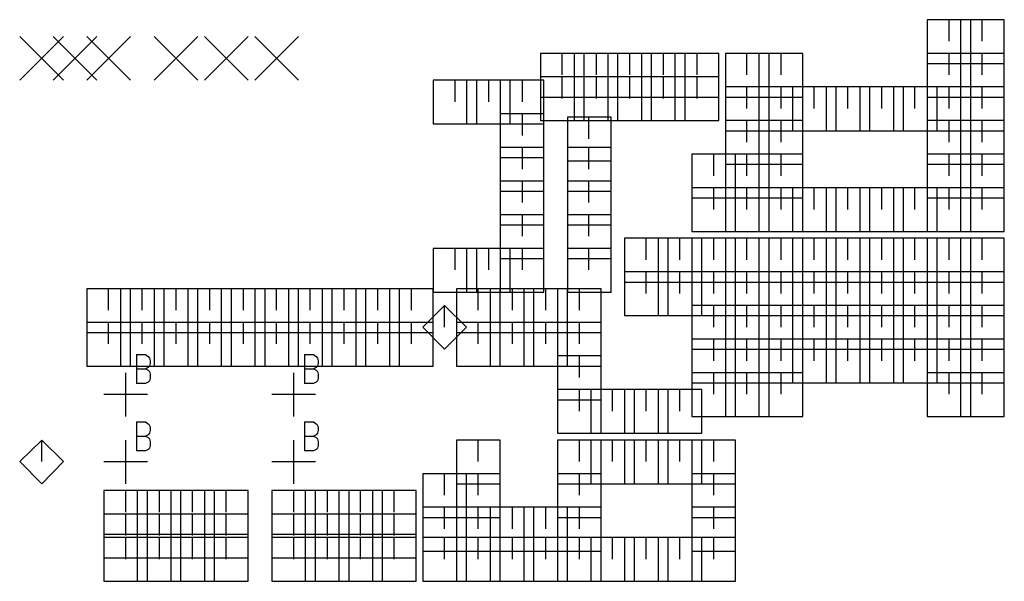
# Model space of a CAD drawing. Extents: x 11.9 to 28.1, y 10.8 to 21.2.
# Tile 9 of 45: x 15 to 16.5, y 17.9 to 18.7. Entities that reach past the tile are written whole.
import ezdxf

# ---------------------------------------------------------------- set-up
doc = ezdxf.new("R2010")
doc.units = 0
doc.header["$MEASUREMENT"] = 0
doc.layers.add('LAYNR1', color=2, linetype='Continuous')

msp = doc.modelspace()

# ---------------------------------------------------------------- linework, layer by layer
at = {"layer": 'LAYNR1', "color": 7}
for points in [[(16.455, 18.723), (16.39, 18.723)], [(16.39, 18.723), (16.39, 18.658)], [(16.423, 18.691), (16.423, 18.723)], [(16.505, 18.723), (16.44, 18.723)], [(16.44, 18.723), (16.44, 18.658)], [(16.455, 18.658), (16.455, 18.723)], [(16.472, 18.691), (16.472, 18.723)], [(16.505, 18.658), (16.505, 18.723)], [(15.04, 18.633), (15.105, 18.698)], [(15.04, 18.698), (15.105, 18.633)], [(15.09, 18.633), (15.155, 18.698)], [(15.09, 18.698), (15.155, 18.633)], [(15.14, 18.633), (15.205, 18.698)], [(15.14, 18.698), (15.205, 18.633)], [(15.24, 18.633), (15.305, 18.698)], [(15.24, 18.698), (15.305, 18.633)], [(15.315, 18.633), (15.38, 18.698)], [(15.315, 18.698), (15.38, 18.633)], [(15.39, 18.633), (15.455, 18.698)], [(15.39, 18.698), (15.455, 18.633)], [(15.88, 18.673), (15.815, 18.673)], [(15.815, 18.673), (15.815, 18.608)], [(15.847, 18.641), (15.847, 18.673)], [(15.93, 18.673), (15.865, 18.673)], [(15.865, 18.673), (15.865, 18.608)], [(15.88, 18.608), (15.88, 18.673)], [(15.898, 18.641), (15.898, 18.673)], [(15.98, 18.673), (15.915, 18.673)], [(15.915, 18.673), (15.915, 18.608)], [(15.93, 18.608), (15.93, 18.673)], [(15.948, 18.641), (15.948, 18.673)], [(16.03, 18.673), (15.965, 18.673)], [(15.965, 18.673), (15.965, 18.608)], [(15.98, 18.608), (15.98, 18.673)], [(15.998, 18.641), (15.998, 18.673)], [(16.08, 18.673), (16.015, 18.673)], [(16.015, 18.673), (16.015, 18.608)], [(16.03, 18.608), (16.03, 18.673)], [(16.048, 18.641), (16.048, 18.673)], [(16.08, 18.608), (16.08, 18.673)], [(16.155, 18.673), (16.09, 18.673)], [(16.09, 18.673), (16.09, 18.608)], [(16.122, 18.641), (16.122, 18.673)], [(16.205, 18.673), (16.14, 18.673)], [(16.14, 18.673), (16.14, 18.608)], [(16.155, 18.608), (16.155, 18.673)], [(16.173, 18.641), (16.173, 18.673)], [(16.205, 18.608), (16.205, 18.673)], [(16.455, 18.673), (16.39, 18.673)], [(16.39, 18.673), (16.39, 18.608)], [(16.423, 18.641), (16.423, 18.673)], [(16.505, 18.673), (16.44, 18.673)], [(16.44, 18.673), (16.44, 18.608)], [(16.455, 18.608), (16.455, 18.673)], [(16.472, 18.641), (16.472, 18.673)], [(16.505, 18.608), (16.505, 18.673)], [(16.39, 18.658), (16.455, 18.658)], [(16.44, 18.658), (16.505, 18.658)], [(15.88, 18.638), (15.815, 18.638)], [(15.815, 18.638), (15.815, 18.573)], [(15.847, 18.606), (15.847, 18.638)], [(15.93, 18.638), (15.865, 18.638)], [(15.865, 18.638), (15.865, 18.573)], [(15.88, 18.573), (15.88, 18.638)], [(15.898, 18.606), (15.898, 18.638)], [(15.98, 18.638), (15.915, 18.638)], [(15.915, 18.638), (15.915, 18.573)], [(15.93, 18.573), (15.93, 18.638)], [(15.948, 18.606), (15.948, 18.638)], [(16.03, 18.638), (15.965, 18.638)], [(15.965, 18.638), (15.965, 18.573)], [(15.98, 18.573), (15.98, 18.638)], [(15.998, 18.606), (15.998, 18.638)], [(16.08, 18.638), (16.015, 18.638)], [(16.015, 18.638), (16.015, 18.573)], [(16.03, 18.573), (16.03, 18.638)], [(16.048, 18.606), (16.048, 18.638)], [(16.08, 18.573), (16.08, 18.638)], [(15.72, 18.633), (15.655, 18.633)], [(15.655, 18.633), (15.655, 18.568)], [(15.688, 18.601), (15.688, 18.633)], [(15.77, 18.633), (15.705, 18.633)], [(15.705, 18.633), (15.705, 18.568)], [(15.72, 18.568), (15.72, 18.633)], [(15.738, 18.601), (15.738, 18.633)], [(15.82, 18.633), (15.755, 18.633)], [(15.755, 18.633), (15.755, 18.568)], [(15.77, 18.568), (15.77, 18.633)], [(15.788, 18.601), (15.788, 18.633)], [(15.82, 18.568), (15.82, 18.633)], [(16.155, 18.623), (16.09, 18.623)], [(16.09, 18.623), (16.09, 18.558)], [(16.122, 18.591), (16.122, 18.623)], [(16.205, 18.623), (16.14, 18.623)], [(16.14, 18.623), (16.14, 18.558)], [(16.155, 18.558), (16.155, 18.623)], [(16.173, 18.591), (16.173, 18.623)], [(16.255, 18.623), (16.19, 18.623)], [(16.19, 18.623), (16.19, 18.558)], [(16.205, 18.558), (16.205, 18.623)], [(16.222, 18.591), (16.222, 18.623)], [(16.305, 18.623), (16.24, 18.623)], [(16.24, 18.623), (16.24, 18.558)], [(16.255, 18.558), (16.255, 18.623)], [(16.272, 18.591), (16.272, 18.623)], [(16.355, 18.623), (16.29, 18.623)], [(16.29, 18.623), (16.29, 18.558)], [(16.305, 18.558), (16.305, 18.623)], [(16.323, 18.591), (16.323, 18.623)], [(16.405, 18.623), (16.34, 18.623)], [(16.34, 18.623), (16.34, 18.558)], [(16.355, 18.558), (16.355, 18.623)], [(16.372, 18.591), (16.372, 18.623)], [(16.455, 18.623), (16.39, 18.623)], [(16.39, 18.623), (16.39, 18.558)], [(16.405, 18.558), (16.405, 18.623)], [(16.423, 18.591), (16.423, 18.623)], [(16.505, 18.623), (16.44, 18.623)], [(16.44, 18.623), (16.44, 18.558)], [(16.455, 18.558), (16.455, 18.623)], [(16.472, 18.591), (16.472, 18.623)], [(16.505, 18.558), (16.505, 18.623)], [(15.815, 18.608), (15.88, 18.608)], [(15.865, 18.608), (15.93, 18.608)], [(15.915, 18.608), (15.98, 18.608)], [(15.965, 18.608), (16.03, 18.608)], [(16.015, 18.608), (16.08, 18.608)], [(16.09, 18.608), (16.155, 18.608)], [(16.14, 18.608), (16.205, 18.608)], [(16.39, 18.608), (16.455, 18.608)], [(16.44, 18.608), (16.505, 18.608)], [(15.82, 18.583), (15.755, 18.583)], [(15.755, 18.583), (15.755, 18.518)], [(15.788, 18.551), (15.788, 18.583)], [(15.82, 18.518), (15.82, 18.583)], [(15.92, 18.578), (15.855, 18.578)], [(15.855, 18.578), (15.855, 18.513)], [(15.887, 18.546), (15.887, 18.578)], [(15.92, 18.513), (15.92, 18.578)], [(15.655, 18.568), (15.72, 18.568)], [(15.705, 18.568), (15.77, 18.568)], [(15.755, 18.568), (15.82, 18.568)], [(15.815, 18.573), (15.88, 18.573)], [(15.865, 18.573), (15.93, 18.573)], [(15.915, 18.573), (15.98, 18.573)], [(15.965, 18.573), (16.03, 18.573)], [(16.015, 18.573), (16.08, 18.573)], [(16.155, 18.573), (16.09, 18.573)], [(16.09, 18.573), (16.09, 18.508)], [(16.122, 18.541), (16.122, 18.573)], [(16.205, 18.573), (16.14, 18.573)], [(16.14, 18.573), (16.14, 18.508)], [(16.155, 18.508), (16.155, 18.573)], [(16.173, 18.541), (16.173, 18.573)], [(16.205, 18.508), (16.205, 18.573)], [(16.455, 18.573), (16.39, 18.573)], [(16.39, 18.573), (16.39, 18.508)], [(16.423, 18.541), (16.423, 18.573)], [(16.505, 18.573), (16.44, 18.573)], [(16.44, 18.573), (16.44, 18.508)], [(16.455, 18.508), (16.455, 18.573)], [(16.472, 18.541), (16.472, 18.573)], [(16.505, 18.508), (16.505, 18.573)], [(16.09, 18.558), (16.155, 18.558)], [(16.14, 18.558), (16.205, 18.558)], [(16.19, 18.558), (16.255, 18.558)], [(16.24, 18.558), (16.305, 18.558)], [(16.29, 18.558), (16.355, 18.558)], [(16.34, 18.558), (16.405, 18.558)], [(16.39, 18.558), (16.455, 18.558)], [(16.44, 18.558), (16.505, 18.558)], [(15.82, 18.533), (15.755, 18.533)], [(15.755, 18.533), (15.755, 18.468)], [(15.788, 18.501), (15.788, 18.533)], [(15.82, 18.468), (15.82, 18.533)], [(15.92, 18.533), (15.855, 18.533)], [(15.855, 18.533), (15.855, 18.468)], [(15.887, 18.501), (15.887, 18.533)], [(15.92, 18.468), (15.92, 18.533)], [(15.755, 18.518), (15.82, 18.518)], [(16.105, 18.523), (16.04, 18.523)], [(16.04, 18.523), (16.04, 18.458)], [(16.073, 18.491), (16.073, 18.523)], [(16.155, 18.523), (16.09, 18.523)], [(16.09, 18.523), (16.09, 18.458)], [(16.105, 18.458), (16.105, 18.523)], [(16.122, 18.491), (16.122, 18.523)], [(16.205, 18.523), (16.14, 18.523)], [(16.14, 18.523), (16.14, 18.458)], [(16.155, 18.458), (16.155, 18.523)], [(16.173, 18.491), (16.173, 18.523)], [(16.205, 18.458), (16.205, 18.523)], [(16.455, 18.523), (16.39, 18.523)], [(16.39, 18.523), (16.39, 18.458)], [(16.423, 18.491), (16.423, 18.523)], [(16.505, 18.523), (16.44, 18.523)], [(16.44, 18.523), (16.44, 18.458)], [(16.455, 18.458), (16.455, 18.523)], [(16.472, 18.491), (16.472, 18.523)], [(16.505, 18.458), (16.505, 18.523)], [(15.855, 18.513), (15.92, 18.513)], [(16.09, 18.508), (16.155, 18.508)], [(16.14, 18.508), (16.205, 18.508)], [(16.39, 18.508), (16.455, 18.508)], [(16.44, 18.508), (16.505, 18.508)], [(15.82, 18.483), (15.755, 18.483)], [(15.755, 18.483), (15.755, 18.418)], [(15.788, 18.451), (15.788, 18.483)], [(15.82, 18.418), (15.82, 18.483)], [(15.92, 18.483), (15.855, 18.483)], [(15.855, 18.483), (15.855, 18.418)], [(15.887, 18.451), (15.887, 18.483)], [(15.92, 18.418), (15.92, 18.483)], [(15.755, 18.468), (15.82, 18.468)], [(15.855, 18.468), (15.92, 18.468)], [(16.105, 18.473), (16.04, 18.473)], [(16.04, 18.473), (16.04, 18.408)], [(16.073, 18.441), (16.073, 18.473)], [(16.155, 18.473), (16.09, 18.473)], [(16.09, 18.473), (16.09, 18.408)], [(16.105, 18.408), (16.105, 18.473)], [(16.122, 18.441), (16.122, 18.473)], [(16.205, 18.473), (16.14, 18.473)], [(16.14, 18.473), (16.14, 18.408)], [(16.155, 18.408), (16.155, 18.473)], [(16.173, 18.441), (16.173, 18.473)], [(16.255, 18.473), (16.19, 18.473)], [(16.19, 18.473), (16.19, 18.408)], [(16.205, 18.408), (16.205, 18.473)], [(16.222, 18.441), (16.222, 18.473)], [(16.305, 18.473), (16.24, 18.473)], [(16.24, 18.473), (16.24, 18.408)], [(16.255, 18.408), (16.255, 18.473)], [(16.272, 18.441), (16.272, 18.473)], [(16.355, 18.473), (16.29, 18.473)], [(16.29, 18.473), (16.29, 18.408)], [(16.305, 18.408), (16.305, 18.473)], [(16.323, 18.441), (16.323, 18.473)], [(16.405, 18.473), (16.34, 18.473)], [(16.34, 18.473), (16.34, 18.408)], [(16.355, 18.408), (16.355, 18.473)], [(16.372, 18.441), (16.372, 18.473)], [(16.455, 18.473), (16.39, 18.473)], [(16.39, 18.473), (16.39, 18.408)], [(16.405, 18.408), (16.405, 18.473)], [(16.423, 18.441), (16.423, 18.473)], [(16.505, 18.473), (16.44, 18.473)], [(16.44, 18.473), (16.44, 18.408)], [(16.455, 18.408), (16.455, 18.473)], [(16.472, 18.441), (16.472, 18.473)], [(16.505, 18.408), (16.505, 18.473)], [(16.04, 18.458), (16.105, 18.458)], [(16.09, 18.458), (16.155, 18.458)], [(16.14, 18.458), (16.205, 18.458)], [(16.39, 18.458), (16.455, 18.458)], [(16.44, 18.458), (16.505, 18.458)], [(15.82, 18.433), (15.755, 18.433)], [(15.755, 18.433), (15.755, 18.368)], [(15.788, 18.401), (15.788, 18.433)], [(15.82, 18.368), (15.82, 18.433)], [(15.92, 18.433), (15.855, 18.433)], [(15.855, 18.433), (15.855, 18.368)], [(15.887, 18.401), (15.887, 18.433)], [(15.92, 18.368), (15.92, 18.433)], [(15.755, 18.418), (15.82, 18.418)], [(15.855, 18.418), (15.92, 18.418)], [(16.04, 18.408), (16.105, 18.408)], [(16.09, 18.408), (16.155, 18.408)], [(16.14, 18.408), (16.205, 18.408)], [(16.19, 18.408), (16.255, 18.408)], [(16.24, 18.408), (16.305, 18.408)], [(16.29, 18.408), (16.355, 18.408)], [(16.34, 18.408), (16.405, 18.408)], [(16.39, 18.408), (16.455, 18.408)], [(16.44, 18.408), (16.505, 18.408)], [(16.005, 18.398), (15.94, 18.398)], [(15.94, 18.398), (15.94, 18.333)], [(15.972, 18.366), (15.972, 18.398)], [(16.055, 18.398), (15.99, 18.398)], [(15.99, 18.398), (15.99, 18.333)], [(16.005, 18.333), (16.005, 18.398)], [(16.022, 18.366), (16.022, 18.398)], [(16.105, 18.398), (16.04, 18.398)], [(16.04, 18.398), (16.04, 18.333)], [(16.055, 18.333), (16.055, 18.398)], [(16.073, 18.366), (16.073, 18.398)], [(16.155, 18.398), (16.09, 18.398)], [(16.09, 18.398), (16.09, 18.333)], [(16.105, 18.333), (16.105, 18.398)], [(16.122, 18.366), (16.122, 18.398)], [(16.205, 18.398), (16.14, 18.398)], [(16.14, 18.398), (16.14, 18.333)], [(16.155, 18.333), (16.155, 18.398)], [(16.173, 18.366), (16.173, 18.398)], [(16.255, 18.398), (16.19, 18.398)], [(16.19, 18.398), (16.19, 18.333)], [(16.205, 18.333), (16.205, 18.398)], [(16.222, 18.366), (16.222, 18.398)], [(16.305, 18.398), (16.24, 18.398)], [(16.24, 18.398), (16.24, 18.333)], [(16.255, 18.333), (16.255, 18.398)], [(16.272, 18.366), (16.272, 18.398)], [(16.355, 18.398), (16.29, 18.398)], [(16.29, 18.398), (16.29, 18.333)], [(16.305, 18.333), (16.305, 18.398)], [(16.323, 18.366), (16.323, 18.398)], [(16.405, 18.398), (16.34, 18.398)], [(16.34, 18.398), (16.34, 18.333)], [(16.355, 18.333), (16.355, 18.398)], [(16.372, 18.366), (16.372, 18.398)], [(16.455, 18.398), (16.39, 18.398)], [(16.39, 18.398), (16.39, 18.333)], [(16.405, 18.333), (16.405, 18.398)], [(16.423, 18.366), (16.423, 18.398)], [(16.505, 18.398), (16.44, 18.398)], [(16.44, 18.398), (16.44, 18.333)], [(16.455, 18.333), (16.455, 18.398)], [(16.472, 18.366), (16.472, 18.398)], [(16.505, 18.333), (16.505, 18.398)], [(15.72, 18.383), (15.655, 18.383)], [(15.655, 18.383), (15.655, 18.318)], [(15.688, 18.351), (15.688, 18.383)], [(15.77, 18.383), (15.705, 18.383)], [(15.705, 18.383), (15.705, 18.318)], [(15.72, 18.318), (15.72, 18.383)], [(15.738, 18.351), (15.738, 18.383)], [(15.82, 18.383), (15.755, 18.383)], [(15.755, 18.383), (15.755, 18.318)], [(15.77, 18.318), (15.77, 18.383)], [(15.788, 18.351), (15.788, 18.383)], [(15.82, 18.318), (15.82, 18.383)], [(15.92, 18.383), (15.855, 18.383)], [(15.855, 18.383), (15.855, 18.318)], [(15.887, 18.351), (15.887, 18.383)], [(15.92, 18.318), (15.92, 18.383)], [(15.755, 18.368), (15.82, 18.368)], [(15.855, 18.368), (15.92, 18.368)], [(16.005, 18.348), (15.94, 18.348)], [(15.94, 18.348), (15.94, 18.283)], [(15.972, 18.316), (15.972, 18.348)], [(16.055, 18.348), (15.99, 18.348)], [(15.99, 18.348), (15.99, 18.283)], [(16.005, 18.283), (16.005, 18.348)], [(16.022, 18.316), (16.022, 18.348)], [(16.105, 18.348), (16.04, 18.348)], [(16.04, 18.348), (16.04, 18.283)], [(16.055, 18.283), (16.055, 18.348)], [(16.073, 18.316), (16.073, 18.348)], [(16.155, 18.348), (16.09, 18.348)], [(16.09, 18.348), (16.09, 18.283)], [(16.105, 18.283), (16.105, 18.348)], [(16.122, 18.316), (16.122, 18.348)], [(16.205, 18.348), (16.14, 18.348)], [(16.14, 18.348), (16.14, 18.283)], [(16.155, 18.283), (16.155, 18.348)], [(16.173, 18.316), (16.173, 18.348)], [(16.255, 18.348), (16.19, 18.348)], [(16.19, 18.348), (16.19, 18.283)], [(16.205, 18.283), (16.205, 18.348)], [(16.222, 18.316), (16.222, 18.348)], [(16.305, 18.348), (16.24, 18.348)], [(16.24, 18.348), (16.24, 18.283)], [(16.255, 18.283), (16.255, 18.348)], [(16.272, 18.316), (16.272, 18.348)], [(16.355, 18.348), (16.29, 18.348)], [(16.29, 18.348), (16.29, 18.283)], [(16.305, 18.283), (16.305, 18.348)], [(16.323, 18.316), (16.323, 18.348)], [(16.405, 18.348), (16.34, 18.348)], [(16.34, 18.348), (16.34, 18.283)], [(16.355, 18.283), (16.355, 18.348)], [(16.372, 18.316), (16.372, 18.348)], [(16.455, 18.348), (16.39, 18.348)], [(16.39, 18.348), (16.39, 18.283)], [(16.405, 18.283), (16.405, 18.348)], [(16.423, 18.316), (16.423, 18.348)], [(16.505, 18.348), (16.44, 18.348)], [(16.44, 18.348), (16.44, 18.283)], [(16.455, 18.283), (16.455, 18.348)], [(16.472, 18.316), (16.472, 18.348)], [(16.505, 18.283), (16.505, 18.348)], [(15.94, 18.333), (16.005, 18.333)], [(15.99, 18.333), (16.055, 18.333)], [(16.04, 18.333), (16.105, 18.333)], [(16.09, 18.333), (16.155, 18.333)], [(16.14, 18.333), (16.205, 18.333)], [(16.19, 18.333), (16.255, 18.333)], [(16.24, 18.333), (16.305, 18.333)], [(16.29, 18.333), (16.355, 18.333)], [(16.34, 18.333), (16.405, 18.333)], [(16.39, 18.333), (16.455, 18.333)], [(16.44, 18.333), (16.505, 18.333)], [(15.205, 18.323), (15.14, 18.323)], [(15.14, 18.323), (15.14, 18.258)], [(15.172, 18.291), (15.172, 18.323)], [(15.255, 18.323), (15.19, 18.323)], [(15.19, 18.323), (15.19, 18.258)], [(15.205, 18.258), (15.205, 18.323)], [(15.222, 18.291), (15.222, 18.323)], [(15.305, 18.323), (15.24, 18.323)], [(15.24, 18.323), (15.24, 18.258)], [(15.255, 18.258), (15.255, 18.323)], [(15.273, 18.291), (15.273, 18.323)], [(15.355, 18.323), (15.29, 18.323)], [(15.29, 18.323), (15.29, 18.258)], [(15.305, 18.258), (15.305, 18.323)], [(15.323, 18.291), (15.323, 18.323)], [(15.405, 18.323), (15.34, 18.323)], [(15.34, 18.323), (15.34, 18.258)], [(15.355, 18.258), (15.355, 18.323)], [(15.373, 18.291), (15.373, 18.323)], [(15.455, 18.323), (15.39, 18.323)], [(15.39, 18.323), (15.39, 18.258)], [(15.405, 18.258), (15.405, 18.323)], [(15.422, 18.291), (15.422, 18.323)], [(15.505, 18.323), (15.44, 18.323)], [(15.44, 18.323), (15.44, 18.258)], [(15.455, 18.258), (15.455, 18.323)], [(15.472, 18.291), (15.472, 18.323)], [(15.555, 18.323), (15.49, 18.323)], [(15.49, 18.323), (15.49, 18.258)], [(15.505, 18.258), (15.505, 18.323)], [(15.523, 18.291), (15.523, 18.323)], [(15.605, 18.323), (15.54, 18.323)], [(15.54, 18.323), (15.54, 18.258)], [(15.555, 18.258), (15.555, 18.323)], [(15.573, 18.291), (15.573, 18.323)], [(15.655, 18.323), (15.59, 18.323)], [(15.59, 18.323), (15.59, 18.258)], [(15.605, 18.258), (15.605, 18.323)], [(15.623, 18.291), (15.623, 18.323)], [(15.655, 18.258), (15.655, 18.323)], [(15.655, 18.318), (15.72, 18.318)], [(15.755, 18.323), (15.69, 18.323)], [(15.69, 18.323), (15.69, 18.258)], [(15.705, 18.318), (15.77, 18.318)], [(15.722, 18.291), (15.722, 18.323)], [(15.805, 18.323), (15.74, 18.323)], [(15.74, 18.323), (15.74, 18.258)], [(15.755, 18.258), (15.755, 18.323)], [(15.755, 18.318), (15.82, 18.318)], [(15.773, 18.291), (15.773, 18.323)], [(15.855, 18.323), (15.79, 18.323)], [(15.79, 18.323), (15.79, 18.258)], [(15.805, 18.258), (15.805, 18.323)], [(15.823, 18.291), (15.823, 18.323)], [(15.905, 18.323), (15.84, 18.323)], [(15.84, 18.323), (15.84, 18.258)], [(15.855, 18.258), (15.855, 18.323)], [(15.855, 18.318), (15.92, 18.318)], [(15.873, 18.291), (15.873, 18.323)], [(15.905, 18.258), (15.905, 18.323)], [(15.672, 18.298), (15.64, 18.266)], [(15.705, 18.266), (15.672, 18.298)], [(15.672, 18.266), (15.672, 18.298)], [(16.105, 18.298), (16.04, 18.298)], [(16.04, 18.298), (16.04, 18.233)], [(16.073, 18.266), (16.073, 18.298)], [(16.155, 18.298), (16.09, 18.298)], [(16.09, 18.298), (16.09, 18.233)], [(16.105, 18.233), (16.105, 18.298)], [(16.122, 18.266), (16.122, 18.298)], [(16.205, 18.298), (16.14, 18.298)], [(16.14, 18.298), (16.14, 18.233)], [(16.155, 18.233), (16.155, 18.298)], [(16.173, 18.266), (16.173, 18.298)], [(16.255, 18.298), (16.19, 18.298)], [(16.19, 18.298), (16.19, 18.233)], [(16.205, 18.233), (16.205, 18.298)], [(16.222, 18.266), (16.222, 18.298)], [(16.305, 18.298), (16.24, 18.298)], [(16.24, 18.298), (16.24, 18.233)], [(16.255, 18.233), (16.255, 18.298)], [(16.272, 18.266), (16.272, 18.298)], [(16.355, 18.298), (16.29, 18.298)], [(16.29, 18.298), (16.29, 18.233)], [(16.305, 18.233), (16.305, 18.298)], [(16.323, 18.266), (16.323, 18.298)], [(16.405, 18.298), (16.34, 18.298)], [(16.34, 18.298), (16.34, 18.233)], [(16.355, 18.233), (16.355, 18.298)], [(16.372, 18.266), (16.372, 18.298)], [(16.455, 18.298), (16.39, 18.298)], [(16.39, 18.298), (16.39, 18.233)], [(16.405, 18.233), (16.405, 18.298)], [(16.423, 18.266), (16.423, 18.298)], [(16.505, 18.298), (16.44, 18.298)], [(16.44, 18.298), (16.44, 18.233)], [(16.455, 18.233), (16.455, 18.298)], [(16.472, 18.266), (16.472, 18.298)], [(16.505, 18.233), (16.505, 18.298)], [(15.205, 18.273), (15.14, 18.273)], [(15.14, 18.273), (15.14, 18.208)], [(15.172, 18.241), (15.172, 18.273)], [(15.255, 18.273), (15.19, 18.273)], [(15.19, 18.273), (15.19, 18.208)], [(15.205, 18.208), (15.205, 18.273)], [(15.222, 18.241), (15.222, 18.273)], [(15.305, 18.273), (15.24, 18.273)], [(15.24, 18.273), (15.24, 18.208)], [(15.255, 18.208), (15.255, 18.273)], [(15.273, 18.241), (15.273, 18.273)], [(15.355, 18.273), (15.29, 18.273)], [(15.29, 18.273), (15.29, 18.208)], [(15.305, 18.208), (15.305, 18.273)], [(15.323, 18.241), (15.323, 18.273)], [(15.405, 18.273), (15.34, 18.273)], [(15.34, 18.273), (15.34, 18.208)], [(15.355, 18.208), (15.355, 18.273)], [(15.373, 18.241), (15.373, 18.273)], [(15.455, 18.273), (15.39, 18.273)], [(15.39, 18.273), (15.39, 18.208)], [(15.405, 18.208), (15.405, 18.273)], [(15.422, 18.241), (15.422, 18.273)], [(15.505, 18.273), (15.44, 18.273)], [(15.44, 18.273), (15.44, 18.208)], [(15.455, 18.208), (15.455, 18.273)], [(15.472, 18.241), (15.472, 18.273)], [(15.555, 18.273), (15.49, 18.273)], [(15.49, 18.273), (15.49, 18.208)], [(15.505, 18.208), (15.505, 18.273)], [(15.523, 18.241), (15.523, 18.273)], [(15.605, 18.273), (15.54, 18.273)], [(15.54, 18.273), (15.54, 18.208)], [(15.555, 18.208), (15.555, 18.273)], [(15.573, 18.241), (15.573, 18.273)], [(15.655, 18.273), (15.59, 18.273)], [(15.59, 18.273), (15.59, 18.208)], [(15.605, 18.208), (15.605, 18.273)], [(15.623, 18.241), (15.623, 18.273)], [(15.655, 18.208), (15.655, 18.273)], [(15.755, 18.273), (15.69, 18.273)], [(15.69, 18.273), (15.69, 18.208)], [(15.722, 18.241), (15.722, 18.273)], [(15.805, 18.273), (15.74, 18.273)], [(15.74, 18.273), (15.74, 18.208)], [(15.755, 18.208), (15.755, 18.273)], [(15.773, 18.241), (15.773, 18.273)], [(15.855, 18.273), (15.79, 18.273)], [(15.79, 18.273), (15.79, 18.208)], [(15.805, 18.208), (15.805, 18.273)], [(15.823, 18.241), (15.823, 18.273)], [(15.905, 18.273), (15.84, 18.273)], [(15.84, 18.273), (15.84, 18.208)], [(15.855, 18.208), (15.855, 18.273)], [(15.873, 18.241), (15.873, 18.273)], [(15.905, 18.208), (15.905, 18.273)], [(15.94, 18.283), (16.005, 18.283)], [(15.99, 18.283), (16.055, 18.283)], [(16.04, 18.283), (16.105, 18.283)], [(16.09, 18.283), (16.155, 18.283)], [(16.14, 18.283), (16.205, 18.283)], [(16.19, 18.283), (16.255, 18.283)], [(16.24, 18.283), (16.305, 18.283)], [(16.29, 18.283), (16.355, 18.283)], [(16.34, 18.283), (16.405, 18.283)], [(16.39, 18.283), (16.455, 18.283)], [(16.44, 18.283), (16.505, 18.283)], [(15.14, 18.258), (15.205, 18.258)], [(15.19, 18.258), (15.255, 18.258)], [(15.24, 18.258), (15.305, 18.258)], [(15.29, 18.258), (15.355, 18.258)], [(15.34, 18.258), (15.405, 18.258)], [(15.39, 18.258), (15.455, 18.258)], [(15.44, 18.258), (15.505, 18.258)], [(15.49, 18.258), (15.555, 18.258)], [(15.54, 18.258), (15.605, 18.258)], [(15.59, 18.258), (15.655, 18.258)], [(15.64, 18.266), (15.672, 18.233)], [(15.672, 18.233), (15.705, 18.266)], [(15.69, 18.258), (15.755, 18.258)], [(15.74, 18.258), (15.805, 18.258)], [(15.79, 18.258), (15.855, 18.258)], [(15.84, 18.258), (15.905, 18.258)], [(16.105, 18.248), (16.04, 18.248)], [(16.04, 18.248), (16.04, 18.183)], [(16.073, 18.216), (16.073, 18.248)], [(16.155, 18.248), (16.09, 18.248)], [(16.09, 18.248), (16.09, 18.183)], [(16.105, 18.183), (16.105, 18.248)], [(16.122, 18.216), (16.122, 18.248)], [(16.205, 18.248), (16.14, 18.248)], [(16.14, 18.248), (16.14, 18.183)], [(16.155, 18.183), (16.155, 18.248)], [(16.173, 18.216), (16.173, 18.248)], [(16.255, 18.248), (16.19, 18.248)], [(16.19, 18.248), (16.19, 18.183)], [(16.205, 18.183), (16.205, 18.248)], [(16.222, 18.216), (16.222, 18.248)], [(16.305, 18.248), (16.24, 18.248)], [(16.24, 18.248), (16.24, 18.183)], [(16.255, 18.183), (16.255, 18.248)], [(16.272, 18.216), (16.272, 18.248)], [(16.355, 18.248), (16.29, 18.248)], [(16.29, 18.248), (16.29, 18.183)], [(16.305, 18.183), (16.305, 18.248)], [(16.323, 18.216), (16.323, 18.248)], [(16.405, 18.248), (16.34, 18.248)], [(16.34, 18.248), (16.34, 18.183)], [(16.355, 18.183), (16.355, 18.248)], [(16.372, 18.216), (16.372, 18.248)], [(16.455, 18.248), (16.39, 18.248)], [(16.39, 18.248), (16.39, 18.183)], [(16.405, 18.183), (16.405, 18.248)], [(16.423, 18.216), (16.423, 18.248)], [(16.505, 18.248), (16.44, 18.248)], [(16.44, 18.248), (16.44, 18.183)], [(16.455, 18.183), (16.455, 18.248)], [(16.472, 18.216), (16.472, 18.248)], [(16.505, 18.183), (16.505, 18.248)], [(15.214, 18.225), (15.214, 18.182)], [(15.214, 18.225), (15.227, 18.225), (15.231, 18.222), (15.233, 18.22), (15.234, 18.216), (15.234, 18.212), (15.233, 18.208), (15.231, 18.206), (15.227, 18.204)], [(15.464, 18.225), (15.464, 18.182)], [(15.464, 18.225), (15.477, 18.225), (15.481, 18.222), (15.483, 18.22), (15.484, 18.216), (15.484, 18.212), (15.483, 18.208), (15.481, 18.206), (15.477, 18.204)], [(16.04, 18.233), (16.105, 18.233)], [(16.09, 18.233), (16.155, 18.233)], [(16.14, 18.233), (16.205, 18.233)], [(16.19, 18.233), (16.255, 18.233)], [(16.24, 18.233), (16.305, 18.233)], [(16.29, 18.233), (16.355, 18.233)], [(16.34, 18.233), (16.405, 18.233)], [(16.39, 18.233), (16.455, 18.233)], [(16.44, 18.233), (16.505, 18.233)], [(15.905, 18.223), (15.84, 18.223)], [(15.84, 18.223), (15.84, 18.158)], [(15.873, 18.191), (15.873, 18.223)], [(15.905, 18.158), (15.905, 18.223)], [(15.14, 18.208), (15.205, 18.208)], [(15.19, 18.208), (15.255, 18.208)], [(15.198, 18.133), (15.198, 18.198)], [(15.214, 18.204), (15.227, 18.204), (15.231, 18.202), (15.233, 18.2), (15.234, 18.196), (15.234, 18.19), (15.233, 18.186), (15.231, 18.184), (15.227, 18.182)], [(15.24, 18.208), (15.305, 18.208)], [(15.29, 18.208), (15.355, 18.208)], [(15.34, 18.208), (15.405, 18.208)], [(15.39, 18.208), (15.455, 18.208)], [(15.44, 18.208), (15.505, 18.208)], [(15.448, 18.133), (15.448, 18.198)], [(15.464, 18.204), (15.477, 18.204), (15.481, 18.202), (15.483, 18.2), (15.484, 18.196), (15.484, 18.19), (15.483, 18.186), (15.481, 18.184), (15.477, 18.182)], [(15.49, 18.208), (15.555, 18.208)], [(15.54, 18.208), (15.605, 18.208)], [(15.59, 18.208), (15.655, 18.208)], [(15.69, 18.208), (15.755, 18.208)], [(15.74, 18.208), (15.805, 18.208)], [(15.79, 18.208), (15.855, 18.208)], [(15.84, 18.208), (15.905, 18.208)], [(16.105, 18.198), (16.04, 18.198)], [(16.04, 18.198), (16.04, 18.133)], [(16.073, 18.166), (16.073, 18.198)], [(16.155, 18.198), (16.09, 18.198)], [(16.09, 18.198), (16.09, 18.133)], [(16.105, 18.133), (16.105, 18.198)], [(16.122, 18.166), (16.122, 18.198)], [(16.205, 18.198), (16.14, 18.198)], [(16.14, 18.198), (16.14, 18.133)], [(16.155, 18.133), (16.155, 18.198)], [(16.173, 18.166), (16.173, 18.198)], [(16.205, 18.133), (16.205, 18.198)], [(16.455, 18.198), (16.39, 18.198)], [(16.39, 18.198), (16.39, 18.133)], [(16.423, 18.166), (16.423, 18.198)], [(16.505, 18.198), (16.44, 18.198)], [(16.44, 18.198), (16.44, 18.133)], [(16.455, 18.133), (16.455, 18.198)], [(16.472, 18.166), (16.472, 18.198)], [(16.505, 18.133), (16.505, 18.198)], [(15.227, 18.182), (15.214, 18.182)], [(15.477, 18.182), (15.464, 18.182)], [(16.04, 18.183), (16.105, 18.183)], [(16.09, 18.183), (16.155, 18.183)], [(16.14, 18.183), (16.205, 18.183)], [(16.19, 18.183), (16.255, 18.183)], [(16.24, 18.183), (16.305, 18.183)], [(16.29, 18.183), (16.355, 18.183)], [(16.34, 18.183), (16.405, 18.183)], [(16.39, 18.183), (16.455, 18.183)], [(16.44, 18.183), (16.505, 18.183)], [(15.165, 18.166), (15.23, 18.166)], [(15.415, 18.166), (15.48, 18.166)], [(15.905, 18.173), (15.84, 18.173)], [(15.84, 18.173), (15.84, 18.108)], [(15.873, 18.141), (15.873, 18.173)], [(15.955, 18.173), (15.89, 18.173)], [(15.89, 18.173), (15.89, 18.108)], [(15.905, 18.108), (15.905, 18.173)], [(15.922, 18.141), (15.922, 18.173)], [(16.005, 18.173), (15.94, 18.173)], [(15.94, 18.173), (15.94, 18.108)], [(15.955, 18.108), (15.955, 18.173)], [(15.972, 18.141), (15.972, 18.173)], [(16.055, 18.173), (15.99, 18.173)], [(15.99, 18.173), (15.99, 18.108)], [(16.005, 18.108), (16.005, 18.173)], [(16.022, 18.141), (16.022, 18.173)], [(16.055, 18.108), (16.055, 18.173)], [(15.84, 18.158), (15.905, 18.158)], [(15.214, 18.125), (15.214, 18.082)], [(15.214, 18.125), (15.227, 18.125), (15.231, 18.122), (15.233, 18.12), (15.234, 18.116), (15.234, 18.112), (15.233, 18.108), (15.231, 18.106), (15.227, 18.104)], [(15.464, 18.125), (15.464, 18.082)], [(15.464, 18.125), (15.477, 18.125), (15.481, 18.122), (15.483, 18.12), (15.484, 18.116), (15.484, 18.112), (15.483, 18.108), (15.481, 18.106), (15.477, 18.104)], [(16.04, 18.133), (16.105, 18.133)], [(16.09, 18.133), (16.155, 18.133)], [(16.14, 18.133), (16.205, 18.133)], [(16.39, 18.133), (16.455, 18.133)], [(16.44, 18.133), (16.505, 18.133)], [(15.84, 18.108), (15.905, 18.108)], [(15.89, 18.108), (15.955, 18.108)], [(15.94, 18.108), (16.005, 18.108)], [(15.99, 18.108), (16.055, 18.108)], [(15.073, 18.098), (15.04, 18.066)], [(15.105, 18.066), (15.073, 18.098)], [(15.073, 18.066), (15.073, 18.098)], [(15.198, 18.033), (15.198, 18.098)], [(15.214, 18.104), (15.227, 18.104), (15.231, 18.102), (15.233, 18.1), (15.234, 18.096), (15.234, 18.09), (15.233, 18.086), (15.231, 18.084), (15.227, 18.082)], [(15.448, 18.033), (15.448, 18.098)], [(15.464, 18.104), (15.477, 18.104), (15.481, 18.102), (15.483, 18.1), (15.484, 18.096), (15.484, 18.09), (15.483, 18.086), (15.481, 18.084), (15.477, 18.082)], [(15.755, 18.098), (15.69, 18.098)], [(15.69, 18.098), (15.69, 18.033)], [(15.722, 18.066), (15.722, 18.098)], [(15.755, 18.033), (15.755, 18.098)], [(15.905, 18.098), (15.84, 18.098)], [(15.84, 18.098), (15.84, 18.033)], [(15.873, 18.066), (15.873, 18.098)], [(15.955, 18.098), (15.89, 18.098)], [(15.89, 18.098), (15.89, 18.033)], [(15.905, 18.033), (15.905, 18.098)], [(15.922, 18.066), (15.922, 18.098)], [(16.005, 18.098), (15.94, 18.098)], [(15.94, 18.098), (15.94, 18.033)], [(15.955, 18.033), (15.955, 18.098)], [(15.972, 18.066), (15.972, 18.098)], [(16.055, 18.098), (15.99, 18.098)], [(15.99, 18.098), (15.99, 18.033)], [(16.005, 18.033), (16.005, 18.098)], [(16.022, 18.066), (16.022, 18.098)], [(16.105, 18.098), (16.04, 18.098)], [(16.04, 18.098), (16.04, 18.033)], [(16.055, 18.033), (16.055, 18.098)], [(16.073, 18.066), (16.073, 18.098)], [(16.105, 18.033), (16.105, 18.098)], [(15.227, 18.082), (15.214, 18.082)], [(15.477, 18.082), (15.464, 18.082)], [(15.04, 18.066), (15.073, 18.033)], [(15.073, 18.033), (15.105, 18.066)], [(15.165, 18.066), (15.23, 18.066)], [(15.415, 18.066), (15.48, 18.066)], [(15.705, 18.048), (15.64, 18.048)], [(15.64, 18.048), (15.64, 17.983)], [(15.672, 18.016), (15.672, 18.048)], [(15.755, 18.048), (15.69, 18.048)], [(15.69, 18.048), (15.69, 17.983)], [(15.705, 17.983), (15.705, 18.048)], [(15.722, 18.016), (15.722, 18.048)], [(15.755, 17.983), (15.755, 18.048)], [(15.905, 18.048), (15.84, 18.048)], [(15.84, 18.048), (15.84, 17.983)], [(15.873, 18.016), (15.873, 18.048)], [(15.905, 17.983), (15.905, 18.048)], [(16.105, 18.048), (16.04, 18.048)], [(16.04, 18.048), (16.04, 17.983)], [(16.073, 18.016), (16.073, 18.048)], [(16.105, 17.983), (16.105, 18.048)], [(15.23, 18.023), (15.165, 18.023)], [(15.165, 18.023), (15.165, 17.958)], [(15.198, 17.991), (15.198, 18.023)], [(15.28, 18.023), (15.215, 18.023)], [(15.215, 18.023), (15.215, 17.958)], [(15.23, 17.958), (15.23, 18.023)], [(15.248, 17.991), (15.248, 18.023)], [(15.33, 18.023), (15.265, 18.023)], [(15.265, 18.023), (15.265, 17.958)], [(15.28, 17.958), (15.28, 18.023)], [(15.297, 17.991), (15.297, 18.023)], [(15.38, 18.023), (15.315, 18.023)], [(15.315, 18.023), (15.315, 17.958)], [(15.33, 17.958), (15.33, 18.023)], [(15.347, 17.991), (15.347, 18.023)], [(15.38, 17.958), (15.38, 18.023)], [(15.48, 18.023), (15.415, 18.023)], [(15.415, 18.023), (15.415, 17.958)], [(15.448, 17.991), (15.448, 18.023)], [(15.53, 18.023), (15.465, 18.023)], [(15.465, 18.023), (15.465, 17.958)], [(15.48, 17.958), (15.48, 18.023)], [(15.498, 17.991), (15.498, 18.023)], [(15.58, 18.023), (15.515, 18.023)], [(15.515, 18.023), (15.515, 17.958)], [(15.53, 17.958), (15.53, 18.023)], [(15.547, 17.991), (15.547, 18.023)], [(15.63, 18.023), (15.565, 18.023)], [(15.565, 18.023), (15.565, 17.958)], [(15.58, 17.958), (15.58, 18.023)], [(15.597, 17.991), (15.597, 18.023)], [(15.63, 17.958), (15.63, 18.023)], [(15.69, 18.033), (15.755, 18.033)], [(15.84, 18.033), (15.905, 18.033)], [(15.89, 18.033), (15.955, 18.033)], [(15.94, 18.033), (16.005, 18.033)], [(15.99, 18.033), (16.055, 18.033)], [(16.04, 18.033), (16.105, 18.033)], [(15.705, 17.998), (15.64, 17.998)], [(15.64, 17.998), (15.64, 17.933)], [(15.672, 17.966), (15.672, 17.998)], [(15.755, 17.998), (15.69, 17.998)], [(15.69, 17.998), (15.69, 17.933)], [(15.705, 17.933), (15.705, 17.998)], [(15.722, 17.966), (15.722, 17.998)], [(15.805, 17.998), (15.74, 17.998)], [(15.74, 17.998), (15.74, 17.933)], [(15.755, 17.933), (15.755, 17.998)], [(15.773, 17.966), (15.773, 17.998)], [(15.855, 17.998), (15.79, 17.998)], [(15.79, 17.998), (15.79, 17.933)], [(15.805, 17.933), (15.805, 17.998)], [(15.823, 17.966), (15.823, 17.998)], [(15.905, 17.998), (15.84, 17.998)], [(15.84, 17.998), (15.84, 17.933)], [(15.855, 17.933), (15.855, 17.998)], [(15.873, 17.966), (15.873, 17.998)], [(15.905, 17.933), (15.905, 17.998)], [(16.105, 17.998), (16.04, 17.998)], [(16.04, 17.998), (16.04, 17.933)], [(16.073, 17.966), (16.073, 17.998)], [(16.105, 17.933), (16.105, 17.998)], [(15.23, 17.988), (15.165, 17.988)], [(15.165, 17.988), (15.165, 17.923)], [(15.198, 17.956), (15.198, 17.988)], [(15.28, 17.988), (15.215, 17.988)], [(15.215, 17.988), (15.215, 17.923)], [(15.23, 17.923), (15.23, 17.988)], [(15.248, 17.956), (15.248, 17.988)], [(15.33, 17.988), (15.265, 17.988)], [(15.265, 17.988), (15.265, 17.923)], [(15.28, 17.923), (15.28, 17.988)], [(15.297, 17.956), (15.297, 17.988)], [(15.38, 17.988), (15.315, 17.988)], [(15.315, 17.988), (15.315, 17.923)], [(15.33, 17.923), (15.33, 17.988)], [(15.347, 17.956), (15.347, 17.988)], [(15.38, 17.923), (15.38, 17.988)], [(15.48, 17.988), (15.415, 17.988)], [(15.415, 17.988), (15.415, 17.923)], [(15.448, 17.956), (15.448, 17.988)], [(15.53, 17.988), (15.465, 17.988)], [(15.465, 17.988), (15.465, 17.923)], [(15.48, 17.923), (15.48, 17.988)], [(15.498, 17.956), (15.498, 17.988)], [(15.58, 17.988), (15.515, 17.988)], [(15.515, 17.988), (15.515, 17.923)], [(15.53, 17.923), (15.53, 17.988)], [(15.547, 17.956), (15.547, 17.988)], [(15.63, 17.988), (15.565, 17.988)], [(15.565, 17.988), (15.565, 17.923)], [(15.58, 17.923), (15.58, 17.988)], [(15.597, 17.956), (15.597, 17.988)], [(15.63, 17.923), (15.63, 17.988)], [(15.64, 17.983), (15.705, 17.983)], [(15.69, 17.983), (15.755, 17.983)], [(15.84, 17.983), (15.905, 17.983)], [(16.04, 17.983), (16.105, 17.983)], [(15.165, 17.958), (15.23, 17.958)], [(15.23, 17.953), (15.165, 17.953)], [(15.165, 17.953), (15.165, 17.888)], [(15.198, 17.921), (15.198, 17.953)], [(15.215, 17.958), (15.28, 17.958)], [(15.28, 17.953), (15.215, 17.953)], [(15.215, 17.953), (15.215, 17.888)], [(15.23, 17.888), (15.23, 17.953)], [(15.248, 17.921), (15.248, 17.953)], [(15.265, 17.958), (15.33, 17.958)], [(15.33, 17.953), (15.265, 17.953)], [(15.265, 17.953), (15.265, 17.888)], [(15.28, 17.888), (15.28, 17.953)], [(15.297, 17.921), (15.297, 17.953)], [(15.315, 17.958), (15.38, 17.958)], [(15.38, 17.953), (15.315, 17.953)], [(15.315, 17.953), (15.315, 17.888)], [(15.33, 17.888), (15.33, 17.953)], [(15.347, 17.921), (15.347, 17.953)], [(15.38, 17.888), (15.38, 17.953)], [(15.415, 17.958), (15.48, 17.958)], [(15.48, 17.953), (15.415, 17.953)], [(15.415, 17.953), (15.415, 17.888)], [(15.448, 17.921), (15.448, 17.953)], [(15.465, 17.958), (15.53, 17.958)], [(15.53, 17.953), (15.465, 17.953)], [(15.465, 17.953), (15.465, 17.888)], [(15.48, 17.888), (15.48, 17.953)], [(15.498, 17.921), (15.498, 17.953)], [(15.515, 17.958), (15.58, 17.958)], [(15.58, 17.953), (15.515, 17.953)], [(15.515, 17.953), (15.515, 17.888)], [(15.53, 17.888), (15.53, 17.953)], [(15.547, 17.921), (15.547, 17.953)], [(15.565, 17.958), (15.63, 17.958)], [(15.63, 17.953), (15.565, 17.953)], [(15.565, 17.953), (15.565, 17.888)], [(15.58, 17.888), (15.58, 17.953)], [(15.597, 17.921), (15.597, 17.953)], [(15.63, 17.888), (15.63, 17.953)], [(15.705, 17.953), (15.64, 17.953)], [(15.64, 17.953), (15.64, 17.888)], [(15.672, 17.921), (15.672, 17.953)], [(15.755, 17.953), (15.69, 17.953)], [(15.69, 17.953), (15.69, 17.888)], [(15.705, 17.888), (15.705, 17.953)], [(15.722, 17.921), (15.722, 17.953)], [(15.805, 17.953), (15.74, 17.953)], [(15.74, 17.953), (15.74, 17.888)], [(15.755, 17.888), (15.755, 17.953)], [(15.773, 17.921), (15.773, 17.953)], [(15.855, 17.953), (15.79, 17.953)], [(15.79, 17.953), (15.79, 17.888)], [(15.805, 17.888), (15.805, 17.953)], [(15.823, 17.921), (15.823, 17.953)], [(15.905, 17.953), (15.84, 17.953)], [(15.84, 17.953), (15.84, 17.888)], [(15.855, 17.888), (15.855, 17.953)], [(15.873, 17.921), (15.873, 17.953)], [(15.955, 17.953), (15.89, 17.953)], [(15.89, 17.953), (15.89, 17.888)], [(15.905, 17.888), (15.905, 17.953)], [(15.922, 17.921), (15.922, 17.953)], [(16.005, 17.953), (15.94, 17.953)], [(15.94, 17.953), (15.94, 17.888)], [(15.955, 17.888), (15.955, 17.953)], [(15.972, 17.921), (15.972, 17.953)], [(16.055, 17.953), (15.99, 17.953)], [(15.99, 17.953), (15.99, 17.888)], [(16.005, 17.888), (16.005, 17.953)], [(16.022, 17.921), (16.022, 17.953)], [(16.105, 17.953), (16.04, 17.953)], [(16.04, 17.953), (16.04, 17.888)], [(16.055, 17.888), (16.055, 17.953)], [(16.073, 17.921), (16.073, 17.953)], [(16.105, 17.888), (16.105, 17.953)], [(15.64, 17.933), (15.705, 17.933)], [(15.69, 17.933), (15.755, 17.933)], [(15.74, 17.933), (15.805, 17.933)], [(15.79, 17.933), (15.855, 17.933)], [(15.84, 17.933), (15.905, 17.933)], [(16.04, 17.933), (16.105, 17.933)], [(15.165, 17.923), (15.23, 17.923)], [(15.215, 17.923), (15.28, 17.923)], [(15.265, 17.923), (15.33, 17.923)], [(15.315, 17.923), (15.38, 17.923)], [(15.415, 17.923), (15.48, 17.923)], [(15.465, 17.923), (15.53, 17.923)], [(15.515, 17.923), (15.58, 17.923)], [(15.565, 17.923), (15.63, 17.923)], [(15.165, 17.888), (15.23, 17.888)], [(15.215, 17.888), (15.28, 17.888)], [(15.265, 17.888), (15.33, 17.888)], [(15.315, 17.888), (15.38, 17.888)], [(15.415, 17.888), (15.48, 17.888)], [(15.465, 17.888), (15.53, 17.888)], [(15.515, 17.888), (15.58, 17.888)], [(15.565, 17.888), (15.63, 17.888)], [(15.64, 17.888), (15.705, 17.888)], [(15.69, 17.888), (15.755, 17.888)], [(15.74, 17.888), (15.805, 17.888)], [(15.79, 17.888), (15.855, 17.888)], [(15.84, 17.888), (15.905, 17.888)], [(15.89, 17.888), (15.955, 17.888)], [(15.94, 17.888), (16.005, 17.888)], [(15.99, 17.888), (16.055, 17.888)], [(16.04, 17.888), (16.105, 17.888)]]:
    msp.add_lwpolyline(points, dxfattribs=at)

doc.saveas('drawing.dxf')
